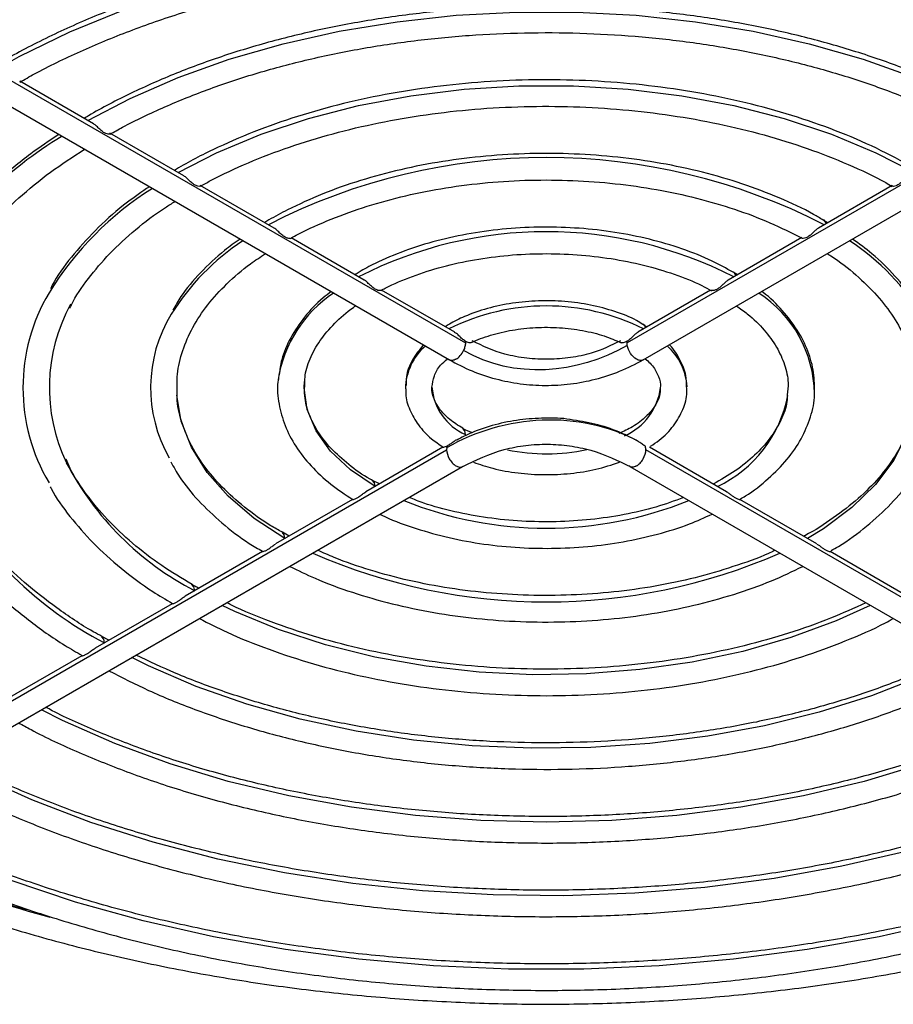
# Model space of a CAD drawing. Header units: millimetres. Extents: x 145 to 933, y -105 to 949.
# Tile 34 of 157: x 855 to 883, y -59 to -27. Entities that reach past the tile are written whole.
import ezdxf

# ---------------------------------------------------------------- set-up
doc = ezdxf.new("R2010")
doc.units = ezdxf.units.MM

msp = doc.modelspace()

# ---------------------------------------------------------------- linework, layer by layer
at = {"color": 7, "linetype": 'Continuous', "lineweight": 25}
for p, q in [((894.088, -26.08), (874.15, -37.59)), ((874.663, -38.132), (894.601, -26.622)), ((850.573, -27.809), (868.455, -38.132)), ((857.052, -30.568), (854.687, -29.202)), ((859.945, -32.238), (857.578, -30.871)), ((862.837, -33.907), (860.471, -32.541)), ((882.645, -32.542), (880.28, -33.908)), ((880.571, -33.739), (880.433, -33.656)), ((865.728, -35.576), (863.39, -34.226)), ((879.753, -34.212), (877.387, -35.577)), ((877.69, -35.403), (877.544, -35.324)), ((868.625, -37.248), (866.283, -35.896)), ((876.825, -35.902), (874.493, -37.248)), ((874.786, -37.079), (874.65, -36.995)), ((848.429, -52.52), (868.367, -41.01)), ((868.25, -40.934), (865.777, -42.361)), ((894.689, -52.52), (874.751, -41.01)), ((877.337, -42.359), (874.864, -40.932)), ((848.942, -53.062), (868.88, -41.552)), ((874.238, -41.552), (894.176, -53.062)), ((866.217, -42.107), (865.993, -41.992)), ((865.356, -42.604), (862.885, -44.031)), ((880.233, -44.031), (877.76, -42.603)), ((863.325, -43.777), (863.111, -43.656)), ((862.464, -44.274), (859.993, -45.701)), ((883.122, -45.699), (880.655, -44.275)), ((859.572, -45.944), (857.101, -47.37)), ((857.541, -47.116), (857.324, -46.996)), ((856.68, -47.613), (854.209, -49.039))]:
    msp.add_line(p, q, dxfattribs=at)
at = {"color": 8, "linetype": 'Continuous', "lineweight": 25}
msp.add_line((850.575, -26.972), (868.968, -37.59), dxfattribs=at)
at = {"color": 8, "linetype": 'Continuous', "lineweight": 25, "flags": 128}
for points in [[(853.982, -28.795), (854.675, -28.413), (856.295, -27.625), (858.025, -26.919), (859.852, -26.3), (861.763, -25.772), (863.746, -25.341), (865.784, -25.007), (867.864, -24.775), (869.97, -24.646), (872.089, -24.62), (874.203, -24.697), (876.298, -24.878), (878.359, -25.161), (880.371, -25.544), (882.32, -26.024), (884.191, -26.598), (885.971, -27.261), (887.647, -28.009), (889.135, -28.795)], [(856.873, -30.464), (858.226, -29.756), (859.765, -29.085), (861.404, -28.499), (863.129, -28.003), (864.927, -27.601), (866.781, -27.297), (868.676, -27.092), (870.595, -26.99), (872.523, -26.99), (874.442, -27.092), (876.337, -27.297), (878.191, -27.601), (879.988, -28.003), (881.714, -28.499), (883.353, -29.085), (884.891, -29.756), (886.244, -30.464)], [(859.765, -32.133), (860.998, -31.496), (862.419, -30.9), (863.941, -30.393), (865.545, -29.981), (867.216, -29.667), (868.934, -29.457), (870.681, -29.351), (872.437, -29.351), (874.184, -29.457), (875.902, -29.667), (877.572, -29.981), (879.177, -30.393), (880.698, -30.9), (882.119, -31.496), (883.353, -32.133)], [(883.391, -38.757), (883.395, -38.81), (883.348, -39.668), (883.115, -40.516), (882.7, -41.34), (882.11, -42.128), (881.353, -42.867), (880.441, -43.545), (879.933, -43.858)], [(866.077, -42.189), (865.287, -41.655), (864.651, -41.056), (864.185, -40.408), (863.901, -39.725), (863.806, -39.024), (863.814, -38.827)], [(863.185, -43.858), (862.202, -43.214), (861.366, -42.504), (860.691, -41.739), (860.187, -40.932), (859.863, -40.094), (859.724, -39.265)], [(868.968, -40.52), (868.945, -40.401), (868.882, -40.327)], [(866.077, -42.189), (866.054, -42.07), (865.991, -41.996)], [(863.185, -43.858), (863.163, -43.739), (863.103, -43.667)], [(860.294, -45.527), (860.271, -45.408), (860.208, -45.334)], [(881.942, -45.999), (880.853, -46.494), (879.399, -47.03), (877.854, -47.473), (876.235, -47.816), (874.561, -48.056), (872.852, -48.191), (871.127, -48.218), (869.408, -48.137), (867.714, -47.949), (866.065, -47.657), (864.481, -47.263), (862.979, -46.773), (861.578, -46.192), (861.176, -45.999)], [(857.403, -47.197), (857.38, -47.077), (857.319, -47.004)], [(884.84, -47.672), (883.556, -48.276), (881.978, -48.893), (880.306, -49.42), (878.555, -49.853), (876.74, -50.188), (874.879, -50.421), (872.987, -50.552), (871.082, -50.578), (869.182, -50.5), (867.303, -50.317), (865.463, -50.033), (863.678, -49.648), (861.964, -49.168), (860.338, -48.595), (858.813, -47.936), (858.278, -47.672)], [(887.735, -49.344), (887.055, -49.686), (885.387, -50.425), (883.613, -51.077), (881.747, -51.638), (879.804, -52.103), (877.798, -52.468), (875.745, -52.73), (873.66, -52.889), (871.559, -52.942), (869.458, -52.889), (867.372, -52.73), (865.319, -52.468), (863.313, -52.103), (861.37, -51.638), (859.505, -51.077), (857.731, -50.425), (856.062, -49.686), (855.382, -49.344)], [(890.63, -51.015), (888.949, -51.838), (887.106, -52.604), (885.163, -53.283), (883.131, -53.868), (881.025, -54.358), (878.857, -54.748), (876.641, -55.036), (874.393, -55.22), (872.127, -55.299), (869.856, -55.273), (867.597, -55.141), (865.363, -54.905), (863.17, -54.565), (861.031, -54.125), (858.96, -53.587), (856.971, -52.955), (855.077, -52.232), (853.289, -51.424), (852.488, -51.015)], [(893.523, -52.685), (892.619, -53.152), (890.731, -54.021), (888.736, -54.806), (886.645, -55.503), (884.47, -56.108), (882.222, -56.617), (879.915, -57.028), (877.561, -57.338), (875.174, -57.546), (872.766, -57.65), (870.352, -57.65), (867.944, -57.546), (865.556, -57.338), (863.203, -57.028), (860.895, -56.617), (858.648, -56.108), (856.472, -55.503), (854.382, -54.806), (852.387, -54.021), (850.499, -53.152), (849.594, -52.685)]]:
    msp.add_lwpolyline(points, dxfattribs=at)
at = {"color": 8, "linetype": 'Continuous', "lineweight": 25}
for centre, radius, start, end in [((862.604, -41.857), 12.714, 121.0643, 148.9782), ((871.559, -51.142), 19.492, 62.8227, 117.1773), ((864.449, -41.411), 10.358, 122.131, 148.3998), ((880.354, -33.796), 0.173, 10.0808, 60.9295), ((866.131, -40.799), 7.777, 123.4902, 147.9375), ((877.03, -40.745), 7.708, 30.9621, 56.5572), ((877.463, -35.466), 0.173, 10.1048, 60.412), ((876.215, -39.291), 3.942, 1.2062, 56.8483), ((874.194, -39.103), 1.881, 3.301, 48.8267), ((869.684, -38.876), 1.793, 184.1129, 246.4769), ((873.262, -38.76), 1.978, 294.0143, 352.462), ((875.307, -38.512), 4.065, 295.2622, 349.1413), ((871.559, -35.008), 6.134, 258.2835, 282.2072), ((864.739, -36.957), 9.655, 207.5754, 242.5892), ((863.081, -36.313), 12.276, 208.7617, 242.4495), ((871.559, -31.255), 12.268, 248.1472, 291.8528), ((871.559, -27.209), 18.679, 246.3905, 293.6095), ((867.813, -12.109), 45.535, 244.758, 254.518)]:
    msp.add_arc(centre, radius, start, end, dxfattribs=at)
at = {"color": 7, "linetype": 'Continuous', "lineweight": 25}
for centre, radius, start, end in [((871.559, -47.235), 13.21, 62.9321, 117.0679), ((860.743, -39.025), 5.952, 149.2679, 210.7791), ((867.009, -39.4), 4.091, 123.5702, 171.1159), ((861.228, -39.021), 5.59, 151.4756, 205.4776), ((871.559, -43.362), 6.959, 63.3658, 116.6342), ((863.403, -39.023), 4.522, 148.6536, 209.8085), ((874.572, -37.135), 0.173, 10.0869, 60.7972), ((868.922, -39.099), 1.877, 131.2284, 178.6754), ((867.668, -12.433), 45.162, 244.77, 253.566)]:
    msp.add_arc(centre, radius, start, end, dxfattribs=at)
for points, knots in [([(851.801, -27.56), (851.975, -27.462), (852.65, -27.083), (853.904, -26.469), (855.595, -25.748), (857.379, -25.102), (859.242, -24.534), (861.175, -24.047), (863.166, -23.643), (865.205, -23.327), (867.279, -23.098), (869.378, -22.96), (871.489, -22.911), (873.6, -22.954), (875.701, -23.086), (877.777, -23.309), (879.819, -23.62), (881.814, -24.017), (883.751, -24.499), (885.619, -25.062), (887.409, -25.703), (889.104, -26.421), (890.408, -27.044), (891.104, -27.448), (891.308, -27.566)], [0, 0, 0, 0, 0.016726, 0.064837, 0.112966, 0.161107, 0.20926, 0.257426, 0.305603, 0.35379, 0.401984, 0.450185, 0.498389, 0.546594, 0.594798, 0.642998, 0.691191, 0.739375, 0.787549, 0.835709, 0.883854, 0.931983, 0.980096, 1, 1, 1, 1]), ([(889.107, -28.649), (888.961, -28.561), (888.355, -28.194), (887.176, -27.617), (885.58, -26.925), (883.888, -26.315), (882.121, -25.784), (880.286, -25.337), (878.398, -24.976), (876.466, -24.704), (874.503, -24.523), (872.522, -24.432), (870.536, -24.434), (868.555, -24.527), (866.593, -24.711), (864.663, -24.986), (862.776, -25.349), (860.944, -25.798), (859.178, -26.331), (857.491, -26.945), (855.89, -27.635), (854.75, -28.219), (854.084, -28.589), (853.906, -28.697), (853.86, -28.725)], [0, 0, 0, 0, 0.016067, 0.066872, 0.117668, 0.168451, 0.219218, 0.26997, 0.320708, 0.371435, 0.422155, 0.472869, 0.523581, 0.574294, 0.62501, 0.675733, 0.726466, 0.777212, 0.827974, 0.878754, 0.929556, 0.980378, 0.994932, 1, 1, 1, 1]), ([(854.69, -29.23), (854.845, -29.144), (855.463, -28.797), (856.622, -28.238), (858.199, -27.582), (859.867, -27.002), (861.611, -26.501), (863.421, -26.081), (865.284, -25.747), (867.19, -25.5), (869.124, -25.342), (871.074, -25.274), (873.028, -25.297), (874.972, -25.411), (876.893, -25.614), (878.78, -25.905), (880.618, -26.283), (882.396, -26.744), (884.104, -27.285), (885.726, -27.905), (887.178, -28.551), (888.034, -29.02), (888.423, -29.233)], [0, 0, 0, 0, 0.017421, 0.069537, 0.121676, 0.173831, 0.226003, 0.278191, 0.330394, 0.38261, 0.434835, 0.487065, 0.539298, 0.59153, 0.643757, 0.695975, 0.74818, 0.80037, 0.852541, 0.904691, 0.956818, 1, 1, 1, 1]), ([(886.214, -30.319), (886.051, -30.221), (885.464, -29.868), (884.341, -29.331), (882.859, -28.715), (881.286, -28.181), (879.64, -27.729), (877.934, -27.362), (876.181, -27.083), (874.392, -26.894), (872.583, -26.796), (870.766, -26.791), (868.954, -26.877), (867.163, -27.054), (865.404, -27.322), (863.691, -27.677), (862.038, -28.119), (860.456, -28.643), (858.955, -29.246), (857.783, -29.816), (857.06, -30.207), (856.798, -30.366), (856.752, -30.394)], [0, 0, 0, 0, 0.021468, 0.077059, 0.132637, 0.188195, 0.243731, 0.299247, 0.354745, 0.41023, 0.465707, 0.521181, 0.576656, 0.632135, 0.687625, 0.74313, 0.798654, 0.854204, 0.909781, 0.96539, 0.993945, 1, 1, 1, 1]), ([(857.582, -30.9), (857.715, -30.826), (858.27, -30.516), (859.325, -30.015), (860.776, -29.431), (862.317, -28.923), (863.93, -28.495), (865.605, -28.15), (867.326, -27.891), (869.082, -27.72), (870.857, -27.639), (872.638, -27.649), (874.411, -27.749), (876.161, -27.938), (877.874, -28.216), (879.537, -28.579), (881.135, -29.025), (882.66, -29.548), (884.086, -30.152), (885.045, -30.606), (885.492, -30.875), (885.533, -30.9)], [0, 0, 0, 0, 0.018063, 0.075392, 0.132754, 0.190139, 0.247549, 0.304981, 0.362434, 0.419901, 0.477379, 0.534862, 0.592344, 0.649818, 0.707278, 0.76472, 0.822138, 0.879528, 0.936885, 0.994208, 1, 1, 1, 1]), ([(883.335, -31.981), (882.944, -31.767), (882.156, -31.335), (880.84, -30.776), (879.438, -30.287), (877.961, -29.882), (876.424, -29.562), (874.842, -29.331), (873.23, -29.191), (871.602, -29.142), (869.974, -29.186), (868.361, -29.321), (866.777, -29.548), (865.238, -29.862), (863.758, -30.264), (862.349, -30.747), (861.015, -31.318), (860.125, -31.769), (859.689, -32.036), (859.644, -32.064)], [0, 0, 0, 0, 0.060905, 0.122943, 0.184953, 0.246929, 0.308875, 0.370796, 0.432698, 0.494591, 0.556482, 0.618378, 0.680288, 0.74222, 0.804183, 0.866185, 0.928232, 0.99248, 1, 1, 1, 1]), ([(860.475, -32.569), (860.584, -32.508), (861.068, -32.239), (862.007, -31.805), (863.319, -31.299), (864.717, -30.872), (866.183, -30.525), (867.704, -30.262), (869.263, -30.087), (870.845, -30.002), (872.434, -30.006), (874.015, -30.101), (875.571, -30.285), (877.087, -30.557), (878.547, -30.912), (879.939, -31.347), (881.238, -31.863), (882.14, -32.275), (882.572, -32.532), (882.639, -32.572)], [0, 0, 0, 0, 0.018561, 0.083065, 0.147619, 0.212209, 0.276838, 0.341501, 0.40619, 0.470898, 0.535615, 0.600331, 0.665034, 0.729714, 0.794362, 0.858968, 0.923524, 0.988027, 1, 1, 1, 1]), ([(857.579, -30.894), (857.577, -30.896), (857.572, -30.903), (857.524, -30.905), (857.448, -30.885), (857.351, -30.83), (857.252, -30.741), (857.155, -30.647), (857.089, -30.585), (857.055, -30.571), (857.051, -30.569)], [0, 0, 0, 0, 0.043913, 0.1785695, 0.3280372, 0.4933399, 0.6641894, 0.8310262, 0.9807043, 1, 1, 1, 1]), ([(855.942, -30.908), (855.637, -31.112), (854.932, -31.585), (853.972, -32.396), (853.051, -33.323), (852.296, -34.251), (851.922, -34.886), (851.748, -35.18)], [0, 0, 0, 0, 0.164774, 0.381111, 0.597333, 0.81325, 1, 1, 1, 1]), ([(852.277, -36.018), (852.328, -35.904), (852.521, -35.467), (853.015, -34.728), (853.751, -33.812), (854.639, -32.939), (855.632, -32.12), (856.392, -31.624), (856.762, -31.382)], [0, 0, 0, 0, 0.066634, 0.256359, 0.44515, 0.633278, 0.821008, 1, 1, 1, 1]), ([(880.433, -33.656), (880.331, -33.594), (879.902, -33.329), (879.034, -32.932), (877.845, -32.476), (876.571, -32.106), (875.238, -31.821), (873.859, -31.625), (872.451, -31.521), (871.034, -31.509), (869.622, -31.59), (868.234, -31.762), (866.887, -32.023), (865.598, -32.372), (864.38, -32.803), (863.417, -33.243), (862.813, -33.561), (862.581, -33.705), (862.536, -33.733)], [0, 0, 0, 0, 0.022199, 0.093637, 0.165044, 0.2364, 0.307702, 0.37896, 0.450188, 0.521403, 0.592622, 0.663858, 0.735127, 0.806449, 0.87784, 0.949313, 0.990081, 1, 1, 1, 1]), ([(860.473, -32.565), (860.472, -32.565), (860.47, -32.571), (860.429, -32.575), (860.359, -32.561), (860.265, -32.514), (860.165, -32.432), (860.068, -32.336), (859.994, -32.264), (859.953, -32.245), (859.943, -32.24)], [0, 0, 0, 0, 0.0139837, 0.1472508, 0.2927795, 0.4556445, 0.6265532, 0.795928, 0.9508242, 1, 1, 1, 1]), ([(863.367, -34.239), (863.447, -34.194), (863.853, -33.971), (864.658, -33.612), (865.811, -33.196), (867.045, -32.86), (868.34, -32.606), (869.678, -32.438), (871.042, -32.359), (872.414, -32.371), (873.773, -32.472), (875.103, -32.661), (876.385, -32.936), (877.6, -33.293), (878.74, -33.722), (879.416, -34.065), (879.754, -34.236)], [0, 0, 0, 0, 0.018763, 0.094057, 0.169437, 0.244884, 0.320396, 0.395961, 0.471564, 0.547184, 0.622801, 0.698389, 0.773927, 0.849396, 0.924777, 1, 1, 1, 1]), ([(883.174, -32.242), (883.158, -32.25), (883.114, -32.273), (883.044, -32.343), (882.958, -32.426), (882.867, -32.504), (882.771, -32.558), (882.682, -32.578), (882.656, -32.568), (882.643, -32.563)], [0, 0, 0, 0, 0.077823, 0.218119, 0.356739, 0.509595, 0.676234, 0.846433, 1, 1, 1, 1]), ([(858.844, -32.583), (858.603, -32.748), (858.007, -33.155), (857.195, -33.875), (856.416, -34.727), (855.91, -35.391), (855.713, -35.777), (855.675, -35.852)], [0, 0, 0, 0, 0.172807, 0.428541, 0.684029, 0.938892, 1, 1, 1, 1]), ([(856.295, -36.478), (856.311, -36.441), (856.455, -36.118), (856.873, -35.527), (857.548, -34.718), (858.383, -33.957), (859.097, -33.403), (859.559, -33.12), (859.662, -33.056)], [0, 0, 0, 0, 0.0292952, 0.2574955, 0.4841239, 0.7097121, 0.9347427, 1, 1, 1, 1]), ([(863.364, -34.234), (863.357, -34.237), (863.339, -34.246), (863.274, -34.238), (863.187, -34.202), (863.088, -34.13), (862.989, -34.035), (862.905, -33.95), (862.854, -33.921), (862.836, -33.91)], [0, 0, 0, 0, 0.1060504, 0.2458278, 0.4037159, 0.573424, 0.7446765, 0.9061535, 1, 1, 1, 1]), ([(877.544, -35.324), (877.326, -35.201), (876.824, -34.918), (875.92, -34.564), (874.874, -34.253), (873.765, -34.032), (872.617, -33.901), (871.45, -33.863), (870.286, -33.919), (869.144, -34.066), (868.046, -34.304), (867.009, -34.628), (866.191, -34.98), (865.675, -35.247), (865.473, -35.374), (865.428, -35.403)], [0, 0, 0, 0, 0.066808, 0.15377, 0.240641, 0.327405, 0.414083, 0.500713, 0.587342, 0.674008, 0.760752, 0.847626, 0.934671, 0.985434, 1, 1, 1, 1]), ([(880.282, -33.911), (880.266, -33.919), (880.223, -33.942), (880.152, -34.012), (880.066, -34.096), (879.974, -34.174), (879.878, -34.228), (879.792, -34.248), (879.766, -34.238), (879.755, -34.234)], [0, 0, 0, 0, 0.078059, 0.220774, 0.362076, 0.517719, 0.687018, 0.859611, 1, 1, 1, 1]), ([(861.75, -34.261), (861.581, -34.38), (861.106, -34.715), (860.47, -35.333), (859.913, -35.974), (859.678, -36.392), (859.596, -36.537)], [0, 0, 0, 0, 0.179193, 0.50347, 0.827092, 1, 1, 1, 1]), ([(883.586, -36.648), (883.506, -36.499), (883.281, -36.081), (882.746, -35.437), (882.093, -34.784), (881.583, -34.414), (881.37, -34.26)], [0, 0, 0, 0, 0.16906, 0.473499, 0.780418, 1, 1, 1, 1]), ([(859.733, -39.248), (859.727, -39.029), (859.715, -38.557), (859.887, -37.835), (860.209, -37.091), (860.685, -36.371), (861.308, -35.689), (861.936, -35.138), (862.398, -34.837), (862.562, -34.73)], [0, 0, 0, 0, 0.1369113, 0.2957218, 0.4533353, 0.6089439, 0.762873, 0.9158018, 1, 1, 1, 1]), ([(866.258, -35.91), (866.306, -35.884), (866.616, -35.715), (867.263, -35.445), (868.222, -35.137), (869.256, -34.91), (870.337, -34.768), (871.443, -34.714), (872.553, -34.75), (873.641, -34.874), (874.688, -35.083), (875.663, -35.377), (876.392, -35.658), (876.751, -35.86), (876.852, -35.916)], [0, 0, 0, 0, 0.017174, 0.111434, 0.205881, 0.300483, 0.395218, 0.490044, 0.584905, 0.679737, 0.774469, 0.869043, 0.963408, 1, 1, 1, 1]), ([(880.561, -34.727), (880.601, -34.75), (880.95, -34.96), (881.495, -35.408), (882.176, -36.063), (882.706, -36.756), (883.091, -37.474), (883.326, -38.15), (883.362, -38.586), (883.378, -38.776)], [0, 0, 0, 0, 0.021522, 0.19003, 0.358523, 0.527277, 0.696825, 0.867924, 1, 1, 1, 1]), ([(866.255, -35.905), (866.254, -35.906), (866.248, -35.913), (866.202, -35.915), (866.127, -35.895), (866.031, -35.841), (865.931, -35.753), (865.834, -35.658), (865.766, -35.594), (865.731, -35.579), (865.727, -35.578)], [0, 0, 0, 0, 0.039096, 0.171516, 0.319521, 0.48486, 0.657061, 0.826548, 0.980358, 1, 1, 1, 1]), ([(877.389, -35.581), (877.374, -35.589), (877.33, -35.611), (877.259, -35.681), (877.172, -35.766), (877.08, -35.845), (876.983, -35.899), (876.895, -35.919), (876.869, -35.908), (876.857, -35.903)], [0, 0, 0, 0, 0.0751973, 0.2166071, 0.3571967, 0.5117532, 0.6791689, 0.8492276, 1, 1, 1, 1]), ([(864.667, -35.945), (864.579, -36.01), (864.246, -36.259), (863.798, -36.754), (863.35, -37.418), (863.077, -38.044), (863.023, -38.448), (863.001, -38.609)], [0, 0, 0, 0, 0.089036, 0.340009, 0.589586, 0.836086, 1, 1, 1, 1]), ([(880.153, -39.226), (880.154, -38.997), (880.156, -38.532), (879.961, -37.844), (879.628, -37.174), (879.133, -36.546), (878.736, -36.132), (878.474, -35.947), (878.462, -35.939)], [0, 0, 0, 0, 0.191364, 0.388127, 0.585856, 0.78634, 0.989795, 1, 1, 1, 1]), ([(874.65, -36.995), (874.586, -36.954), (874.325, -36.786), (873.762, -36.571), (872.988, -36.361), (872.159, -36.247), (871.311, -36.227), (870.471, -36.303), (869.667, -36.471), (868.995, -36.709), (868.554, -36.92), (868.365, -37.044), (868.321, -37.073)], [0, 0, 0, 0, 0.039603, 0.160291, 0.28089, 0.401189, 0.521313, 0.641487, 0.7619, 0.882804, 0.972613, 1, 1, 1, 1]), ([(863.827, -38.849), (863.827, -38.799), (863.824, -38.548), (863.974, -38.1), (864.283, -37.513), (864.762, -36.96), (865.165, -36.588), (865.431, -36.417), (865.456, -36.401)], [0, 0, 0, 0, 0.058636, 0.295007, 0.527153, 0.753637, 0.976723, 1, 1, 1, 1]), ([(877.652, -36.406), (877.772, -36.488), (878.12, -36.728), (878.558, -37.173), (878.963, -37.722), (879.214, -38.29), (879.33, -38.801), (879.296, -39.122), (879.283, -39.25)], [0, 0, 0, 0, 0.099505, 0.28998, 0.480833, 0.673411, 0.869805, 1, 1, 1, 1]), ([(869.159, -37.578), (869.159, -37.578), (869.34, -37.484), (869.77, -37.332), (870.465, -37.165), (871.217, -37.083), (871.984, -37.088), (872.731, -37.181), (873.408, -37.344), (873.781, -37.506), (873.956, -37.582)], [0, 0, 0, 0, 0.0003174, 0.1443796, 0.2892254, 0.4346937, 0.5805147, 0.7263248, 0.8716286, 1, 1, 1, 1]), ([(868.963, -37.531), (868.929, -37.507), (868.862, -37.458), (868.762, -37.36), (868.682, -37.282), (868.636, -37.258), (868.623, -37.251)], [0, 0, 0, 0, 0.299951, 0.600308, 0.88694, 1, 1, 1, 1]), ([(869.168, -37.573), (869.155, -37.583), (869.125, -37.588), (869.05, -37.575), (869.007, -37.559), (868.963, -37.531)], [0, 0, 0, 0, 0.5, 0.5, 1, 1, 1, 1]), ([(873.935, -37.523), (873.641, -37.669), (873.167, -37.903), (872.341, -38.071), (871.637, -38.13), (870.922, -38.09), (870.044, -37.935), (869.52, -37.681), (869.188, -37.521)], [0, 0, 0, 0, 0.2207433, 0.3547841, 0.485977, 0.6190738, 0.7586265, 1, 1, 1, 1]), ([(874.154, -37.531), (874.131, -37.546), (874.109, -37.557), (874.065, -37.574), (874.043, -37.58), (873.986, -37.588), (873.955, -37.581), (873.947, -37.57)], [0, 0, 0, 0, 0.25, 0.25, 0.5, 0.5, 1, 1, 1, 1]), ([(874.495, -37.252), (874.48, -37.259), (874.436, -37.282), (874.364, -37.352), (874.275, -37.438), (874.205, -37.499), (874.164, -37.525), (874.154, -37.531)], [0, 0, 0, 0, 0.124345, 0.378805, 0.634914, 0.915361, 1, 1, 1, 1]), ([(867.62, -37.65), (867.496, -37.807), (867.246, -38.124), (867.068, -38.578), (867.067, -38.86), (867.067, -38.953)], [0, 0, 0, 0, 0.397526, 0.801651, 1, 1, 1, 1]), ([(868.667, -38.111), (868.714, -38.084), (868.76, -38.044), (868.843, -37.949), (868.88, -37.892), (868.908, -37.833)], [0, 0, 0, 0, 0.5, 0.5, 1, 1, 1, 1]), ([(876.054, -38.991), (876.053, -38.872), (876.049, -38.576), (875.851, -38.126), (875.66, -37.796), (875.503, -37.654), (875.498, -37.649)], [0, 0, 0, 0, 0.246729, 0.614303, 0.98683, 1, 1, 1, 1]), ([(867.897, -39.009), (867.912, -38.888), (867.942, -38.66), (868.117, -38.344), (868.313, -38.165), (868.391, -38.095)], [0, 0, 0, 0, 0.408036, 0.767734, 1, 1, 1, 1]), ([(868.454, -38.131), (868.689, -38.255), (869.138, -38.493), (869.914, -38.752), (870.713, -38.911), (871.529, -38.966), (872.348, -38.917), (873.157, -38.763), (873.95, -38.507), (874.419, -38.26), (874.663, -38.132)], [0, 0, 0, 0, 0.1367541, 0.2624956, 0.3810724, 0.4964944, 0.6126903, 0.7332753, 0.8614421, 1, 1, 1, 1]), ([(874.728, -38.094), (874.783, -38.142), (874.968, -38.299), (875.13, -38.586), (875.231, -38.843), (875.213, -38.988), (875.209, -39.022)], [0, 0, 0, 0, 0.156792, 0.518395, 0.889109, 1, 1, 1, 1]), ([(862.978, -38.743), (862.972, -38.775), (862.923, -39.041), (862.983, -39.548), (863.166, -40.242), (863.515, -40.91), (864.007, -41.539), (864.616, -42.115), (865.117, -42.445), (865.359, -42.604)], [0, 0, 0, 0, 0.02236, 0.185158, 0.34727, 0.510285, 0.675614, 0.843366, 1, 1, 1, 1]), ([(883.378, -38.776), (883.386, -38.836), (883.43, -39.147), (883.354, -39.713), (883.143, -40.466), (882.764, -41.203), (882.239, -41.911), (881.576, -42.583), (880.77, -43.201), (880.171, -43.603), (879.816, -43.777), (879.804, -43.783)], [0, 0, 0, 0, 0.032927, 0.172951, 0.313277, 0.452166, 0.589299, 0.725143, 0.860288, 0.995158, 1, 1, 1, 1]), ([(865.993, -41.992), (865.969, -41.98), (865.676, -41.831), (865.217, -41.489), (864.644, -40.978), (864.219, -40.43), (863.939, -39.865), (863.798, -39.336), (863.818, -38.996), (863.827, -38.849)], [0, 0, 0, 0, 0.014839, 0.184155, 0.353285, 0.522606, 0.693179, 0.866772, 1, 1, 1, 1]), ([(867.062, -39.06), (867.058, -39.113), (867.041, -39.342), (867.172, -39.744), (867.449, -40.23), (867.815, -40.631), (868.129, -40.839), (868.259, -40.926)], [0, 0, 0, 0, 0.073453, 0.319649, 0.566414, 0.820455, 1, 1, 1, 1]), ([(868.885, -40.324), (868.737, -40.231), (868.43, -40.038), (868.118, -39.701), (867.941, -39.353), (867.871, -39.129), (867.896, -39.012), (867.897, -39.009)], [0, 0, 0, 0, 0.230105, 0.480456, 0.732261, 0.993882, 1, 1, 1, 1]), ([(875.208, -39.025), (875.207, -39.11), (875.205, -39.304), (875.054, -39.616), (874.768, -39.958), (874.38, -40.264), (874.036, -40.425), (873.884, -40.496)], [0, 0, 0, 0, 0.1718307, 0.3903671, 0.6002667, 0.8237196, 1, 1, 1, 1]), ([(874.899, -40.895), (874.994, -40.834), (875.29, -40.646), (875.654, -40.251), (875.954, -39.733), (876.085, -39.297), (876.06, -39.052), (876.054, -38.991)], [0, 0, 0, 0, 0.127854, 0.396161, 0.661043, 0.916817, 1, 1, 1, 1]), ([(863.111, -43.656), (862.984, -43.587), (862.532, -43.34), (861.875, -42.854), (861.153, -42.212), (860.575, -41.529), (860.135, -40.819), (859.856, -40.089), (859.725, -39.563), (859.732, -39.281), (859.733, -39.248)], [0, 0, 0, 0, 0.059297, 0.211617, 0.36388, 0.516267, 0.669183, 0.823257, 0.97919, 1, 1, 1, 1]), ([(879.283, -39.25), (879.281, -39.321), (879.272, -39.591), (879.097, -40.059), (878.757, -40.641), (878.259, -41.19), (877.651, -41.69), (877.152, -41.975), (876.91, -42.113)], [0, 0, 0, 0, 0.0685486, 0.2641065, 0.4555378, 0.6425254, 0.8270737, 1, 1, 1, 1]), ([(877.768, -42.592), (877.826, -42.559), (878.17, -42.366), (878.688, -41.944), (879.296, -41.333), (879.753, -40.667), (880.035, -39.968), (880.164, -39.48), (880.153, -39.233), (880.153, -39.226)], [0, 0, 0, 0, 0.039315, 0.232499, 0.425615, 0.617721, 0.807527, 0.994118, 1, 1, 1, 1]), ([(872.324, -40.044), (872.321, -40.044), (872.062, -39.996), (871.509, -39.989), (870.697, -40.038), (869.901, -40.203), (869.216, -40.426), (868.846, -40.619), (868.691, -40.7)], [0, 0, 0, 0, 0.002428, 0.207152, 0.410464, 0.619231, 0.840179, 1, 1, 1, 1]), ([(874.371, -40.675), (874.215, -40.595), (873.833, -40.399), (873.144, -40.175), (872.591, -40.087), (872.324, -40.044)], [0, 0, 0, 0, 0.266114, 0.646639, 1, 1, 1, 1]), ([(869.173, -40.464), (869.083, -40.429), (868.975, -40.388), (868.897, -40.333), (868.885, -40.324)], [0, 0, 0, 0, 0.837776, 1, 1, 1, 1]), ([(868.394, -40.882), (868.423, -40.864), (868.482, -40.829), (868.579, -40.758), (868.648, -40.706), (868.682, -40.691), (868.686, -40.69)], [0, 0, 0, 0, 0.3272901, 0.6554225, 0.9634153, 1, 1, 1, 1]), ([(874.374, -40.668), (874.395, -40.675), (874.436, -40.687), (874.479, -40.717), (874.501, -40.732)], [0, 0, 0, 0, 0.488004, 1, 1, 1, 1]), ([(868.252, -40.935), (868.251, -40.935), (868.245, -40.933), (868.272, -40.932), (868.324, -40.917), (868.372, -40.893), (868.394, -40.882)], [0, 0, 0, 0, 0.0578321, 0.3865608, 0.727411, 1, 1, 1, 1]), ([(868.367, -41.01), (868.367, -41.102), (868.415, -41.26), (868.512, -41.395), (868.586, -41.473), (868.628, -41.508), (868.667, -41.531)], [0, 0, 0, 0, 0.5, 0.75, 0.75, 1, 1, 1, 1]), ([(868.882, -41.55), (869.303, -41.343), (869.914, -41.043), (870.893, -40.86), (871.605, -40.818), (872.314, -40.873), (873.275, -41.069), (873.862, -41.362), (874.265, -41.564)], [0, 0, 0, 0, 0.268191, 0.38921, 0.505448, 0.620768, 0.739259, 1, 1, 1, 1]), ([(874.45, -41.531), (874.489, -41.508), (874.527, -41.477), (874.601, -41.4), (874.636, -41.353), (874.721, -41.204), (874.75, -41.099), (874.751, -41.01)], [0, 0, 0, 0, 0.25, 0.25, 0.5, 0.5, 1, 1, 1, 1]), ([(874.501, -40.732), (874.541, -40.759), (874.579, -40.788), (874.654, -40.84), (874.69, -40.864), (874.724, -40.882)], [0, 0, 0, 0, 0.5, 0.5, 1, 1, 1, 1]), ([(860.211, -45.331), (859.88, -45.131), (859.188, -44.715), (858.284, -44.012), (857.474, -43.249), (856.814, -42.446), (856.378, -41.795), (856.216, -41.41), (856.173, -41.308)], [0, 0, 0, 0, 0.173512, 0.362827, 0.552142, 0.741635, 0.93162, 1, 1, 1, 1]), ([(859.531, -41.402), (859.62, -41.563), (859.855, -41.993), (860.399, -42.649), (861.148, -43.36), (861.845, -43.902), (862.327, -44.181), (862.471, -44.264)], [0, 0, 0, 0, 0.148267, 0.394812, 0.643339, 0.893187, 1, 1, 1, 1]), ([(869.225, -41.41), (869.429, -41.48), (869.878, -41.635), (870.651, -41.769), (871.494, -41.826), (872.339, -41.784), (873.161, -41.655), (873.657, -41.493), (873.905, -41.413)], [0, 0, 0, 0, 0.142728, 0.314589, 0.486108, 0.657572, 0.829284, 1, 1, 1, 1]), ([(874.45, -41.531), (874.404, -41.557), (874.357, -41.571), (874.274, -41.572), (874.238, -41.557), (874.21, -41.531)], [0, 0, 0, 0, 0.5, 0.5, 1, 1, 1, 1]), ([(880.689, -44.243), (880.766, -44.2), (881.187, -43.962), (881.84, -43.465), (882.62, -42.755), (883.186, -42.099), (883.432, -41.669), (883.523, -41.511)], [0, 0, 0, 0, 0.059248, 0.321993, 0.584753, 0.847013, 1, 1, 1, 1]), ([(857.324, -46.996), (857.229, -46.945), (856.707, -46.662), (855.866, -46.086), (854.822, -45.275), (853.916, -44.412), (853.154, -43.511), (852.614, -42.735), (852.387, -42.256), (852.311, -42.096)], [0, 0, 0, 0, 0.0387157, 0.2133094, 0.3878641, 0.562433, 0.7371348, 0.9121551, 1, 1, 1, 1]), ([(855.668, -42.204), (855.677, -42.222), (855.837, -42.549), (856.287, -43.155), (857.023, -44.011), (857.92, -44.813), (858.771, -45.459), (859.367, -45.809), (859.579, -45.934)], [0, 0, 0, 0, 0.012523, 0.227714, 0.444195, 0.661678, 0.879794, 1, 1, 1, 1]), ([(865.358, -42.606), (865.356, -42.606), (865.35, -42.605), (865.377, -42.604), (865.434, -42.587), (865.519, -42.545), (865.616, -42.478), (865.704, -42.406), (865.759, -42.375), (865.779, -42.363)], [0, 0, 0, 0, 0.0325964, 0.1914009, 0.3542697, 0.531064, 0.7161468, 0.8961615, 1, 1, 1, 1]), ([(875.96, -42.546), (875.668, -42.652), (875.065, -42.869), (874.057, -43.102), (872.985, -43.261), (871.88, -43.332), (870.77, -43.313), (869.675, -43.205), (868.623, -43.008), (867.777, -42.785), (867.323, -42.602), (867.168, -42.54)], [0, 0, 0, 0, 0.111287, 0.229315, 0.347519, 0.465847, 0.584232, 0.702598, 0.820854, 0.938926, 1, 1, 1, 1]), ([(877.337, -42.36), (877.338, -42.36), (877.368, -42.373), (877.428, -42.422), (877.515, -42.486), (877.603, -42.547), (877.687, -42.589), (877.739, -42.602), (877.753, -42.604), (877.757, -42.605)], [0, 0, 0, 0, 0.006131, 0.174381, 0.338582, 0.518953, 0.716409, 0.919436, 1, 1, 1, 1]), ([(851.777, -42.912), (851.931, -43.176), (852.283, -43.778), (853.007, -44.673), (853.908, -45.6), (854.957, -46.472), (855.885, -47.143), (856.503, -47.497), (856.687, -47.603)], [0, 0, 0, 0, 0.14933, 0.340594, 0.532583, 0.725083, 0.917887, 1, 1, 1, 1]), ([(866.237, -43.077), (866.255, -43.087), (866.564, -43.251), (867.257, -43.5), (868.3, -43.811), (869.414, -44.026), (870.563, -44.152), (871.73, -44.185), (872.894, -44.125), (874.035, -43.973), (875.128, -43.728), (876.088, -43.431), (876.635, -43.182), (876.873, -43.073)], [0, 0, 0, 0, 0.006327, 0.108267, 0.210099, 0.311804, 0.413411, 0.514965, 0.61652, 0.718121, 0.819817, 0.921667, 1, 1, 1, 1]), ([(862.464, -44.275), (862.463, -44.275), (862.458, -44.275), (862.485, -44.274), (862.541, -44.257), (862.625, -44.215), (862.722, -44.149), (862.811, -44.077), (862.866, -44.045), (862.886, -44.033)], [0, 0, 0, 0, 0.013672, 0.17483, 0.339555, 0.518776, 0.707338, 0.892025, 1, 1, 1, 1]), ([(880.232, -44.034), (880.245, -44.04), (880.287, -44.062), (880.358, -44.12), (880.446, -44.185), (880.534, -44.239), (880.599, -44.264), (880.625, -44.27), (880.633, -44.272)], [0, 0, 0, 0, 0.082657, 0.266289, 0.457464, 0.668779, 0.893119, 1, 1, 1, 1]), ([(878.887, -44.236), (878.863, -44.248), (878.497, -44.429), (877.697, -44.717), (876.496, -45.086), (875.218, -45.367), (873.893, -45.564), (872.535, -45.673), (871.165, -45.692), (869.799, -45.621), (868.457, -45.461), (867.156, -45.215), (865.92, -44.883), (864.94, -44.553), (864.414, -44.31), (864.241, -44.23)], [0, 0, 0, 0, 0.00612, 0.092423, 0.178797, 0.265249, 0.351768, 0.438336, 0.524932, 0.611533, 0.698109, 0.784637, 0.871093, 0.957455, 1, 1, 1, 1]), ([(880.633, -44.272), (880.647, -44.273), (880.661, -44.274), (880.655, -44.275), (880.655, -44.275)], [0, 0, 0, 0, 0.941075, 1, 1, 1, 1]), ([(863.343, -44.748), (863.608, -44.879), (864.235, -45.189), (865.335, -45.591), (866.608, -45.959), (867.945, -46.239), (869.326, -46.431), (870.734, -46.531), (872.152, -46.538), (873.563, -46.453), (874.949, -46.277), (876.294, -46.011), (877.578, -45.657), (878.755, -45.242), (879.451, -44.909), (879.78, -44.751)], [0, 0, 0, 0, 0.057871, 0.137194, 0.21646, 0.295666, 0.374823, 0.453949, 0.53306, 0.612177, 0.691313, 0.770488, 0.849722, 0.929033, 1, 1, 1, 1]), ([(860.425, -45.451), (860.382, -45.43), (860.305, -45.393), (860.24, -45.349), (860.211, -45.331)], [0, 0, 0, 0, 0.561578, 1, 1, 1, 1]), ([(859.572, -45.945), (859.571, -45.945), (859.566, -45.944), (859.594, -45.944), (859.649, -45.926), (859.733, -45.885), (859.829, -45.819), (859.918, -45.747), (859.973, -45.714), (859.994, -45.703)], [0, 0, 0, 0, 0.012275, 0.173253, 0.337527, 0.516491, 0.705275, 0.890822, 1, 1, 1, 1]), ([(881.794, -45.914), (881.424, -46.084), (880.642, -46.443), (879.334, -46.901), (877.913, -47.304), (876.427, -47.622), (874.892, -47.856), (873.323, -48.001), (871.737, -48.056), (870.148, -48.021), (868.574, -47.896), (867.03, -47.682), (865.531, -47.381), (864.091, -47), (862.736, -46.532), (861.811, -46.166), (861.373, -45.939), (861.324, -45.913)], [0, 0, 0, 0, 0.064245, 0.135448, 0.206693, 0.277979, 0.3493, 0.420648, 0.492012, 0.563383, 0.634749, 0.706096, 0.777415, 0.848694, 0.919924, 0.991097, 1, 1, 1, 1]), ([(860.447, -46.42), (860.739, -46.57), (861.44, -46.931), (862.664, -47.417), (864.086, -47.884), (865.582, -48.265), (867.133, -48.561), (868.725, -48.766), (870.343, -48.881), (871.973, -48.904), (873.598, -48.834), (875.205, -48.673), (876.777, -48.422), (878.301, -48.082), (879.764, -47.659), (881.142, -47.148), (882.115, -46.732), (882.592, -46.467), (882.673, -46.421)], [0, 0, 0, 0, 0.047894, 0.114994, 0.182063, 0.249096, 0.316097, 0.383072, 0.45003, 0.51698, 0.583931, 0.65089, 0.717866, 0.784868, 0.851907, 0.91899, 0.986123, 1, 1, 1, 1]), ([(856.68, -47.614), (856.679, -47.614), (856.674, -47.613), (856.702, -47.613), (856.757, -47.596), (856.841, -47.555), (856.937, -47.489), (857.026, -47.416), (857.082, -47.384), (857.102, -47.372)], [0, 0, 0, 0, 0.011537, 0.17238, 0.33636, 0.515154, 0.704059, 0.890111, 1, 1, 1, 1]), ([(884.692, -47.587), (884.603, -47.634), (884.082, -47.91), (883.025, -48.351), (881.531, -48.899), (879.948, -49.364), (878.301, -49.749), (876.6, -50.048), (874.859, -50.26), (873.091, -50.383), (871.311, -50.416), (869.532, -50.358), (867.77, -50.21), (866.038, -49.973), (864.35, -49.65), (862.719, -49.242), (861.161, -48.753), (859.714, -48.207), (858.84, -47.79), (858.42, -47.59)], [0, 0, 0, 0, 0.012673, 0.074591, 0.136531, 0.198498, 0.26049, 0.322506, 0.384541, 0.446589, 0.508644, 0.570703, 0.632756, 0.694797, 0.756821, 0.818822, 0.880794, 0.942733, 1, 1, 1, 1]), ([(857.545, -48.095), (857.963, -48.308), (858.837, -48.754), (860.291, -49.344), (861.863, -49.878), (863.51, -50.328), (865.217, -50.693), (866.972, -50.97), (868.761, -51.158), (870.571, -51.254), (872.388, -51.258), (874.199, -51.17), (875.99, -50.99), (877.748, -50.721), (879.459, -50.364), (881.111, -49.92), (882.695, -49.396), (884.181, -48.785), (885.144, -48.348), (885.576, -48.098), (885.577, -48.098)], [0, 0, 0, 0, 0.0540801, 0.1132535, 0.1724053, 0.231534, 0.2906411, 0.3497299, 0.4088048, 0.4678709, 0.5269333, 0.5859973, 0.6450667, 0.7041467, 0.7632428, 0.8223603, 0.8815042, 0.9406784, 0.9998854, 1, 1, 1, 1]), ([(887.592, -49.261), (887.177, -49.467), (886.271, -49.917), (884.755, -50.527), (883.082, -51.1), (881.331, -51.593), (879.515, -52.005), (877.646, -52.33), (875.738, -52.569), (873.801, -52.718), (871.85, -52.776), (869.897, -52.745), (867.954, -52.622), (866.036, -52.41), (864.154, -52.11), (862.321, -51.725), (860.549, -51.255), (858.848, -50.707), (857.241, -50.076), (856.131, -49.591), (855.594, -49.298), (855.525, -49.261)], [0, 0, 0, 0, 0.047048, 0.102575, 0.158119, 0.213681, 0.269261, 0.324856, 0.380464, 0.436081, 0.491704, 0.54733, 0.602954, 0.658572, 0.71418, 0.769774, 0.825352, 0.880909, 0.936444, 0.991954, 1, 1, 1, 1]), ([(854.658, -49.762), (854.788, -49.835), (855.393, -50.177), (856.582, -50.72), (858.214, -51.382), (859.939, -51.96), (861.735, -52.457), (863.593, -52.869), (865.5, -53.194), (867.446, -53.429), (869.417, -53.574), (871.402, -53.627), (873.388, -53.589), (875.362, -53.458), (877.313, -53.237), (879.227, -52.926), (881.093, -52.528), (882.899, -52.044), (884.636, -51.479), (886.284, -50.83), (887.563, -50.256), (888.25, -49.875), (888.457, -49.76)], [0, 0, 0, 0, 0.0145497, 0.0680751, 0.1215886, 0.1750864, 0.2285679, 0.2820341, 0.3354871, 0.3889297, 0.4423649, 0.495796, 0.5492264, 0.6026588, 0.6560962, 0.7095418, 0.7629991, 0.8164715, 0.8699619, 0.923473, 0.9770062, 1, 1, 1, 1]), ([(890.485, -50.931), (890.092, -51.133), (889.176, -51.603), (887.618, -52.261), (885.842, -52.913), (883.982, -53.485), (882.054, -53.977), (880.065, -54.385), (878.029, -54.707), (875.956, -54.94), (873.859, -55.084), (871.748, -55.138), (869.636, -55.1), (867.535, -54.972), (865.457, -54.755), (863.413, -54.449), (861.415, -54.056), (859.474, -53.579), (857.601, -53.021), (855.809, -52.383), (854.137, -51.693), (853.117, -51.181), (852.626, -50.935)], [0, 0, 0, 0, 0.038156, 0.08892, 0.139697, 0.190486, 0.241289, 0.292104, 0.342929, 0.393763, 0.444603, 0.495447, 0.546292, 0.597136, 0.647976, 0.698809, 0.749633, 0.800446, 0.851244, 0.902027, 0.952793, 1, 1, 1, 1]), ([(851.765, -51.432), (852.161, -51.645), (853.083, -52.14), (854.652, -52.834), (856.44, -53.524), (858.313, -54.133), (860.257, -54.66), (862.262, -55.101), (864.318, -55.456), (866.412, -55.721), (868.534, -55.896), (870.673, -55.98), (872.816, -55.972), (874.952, -55.873), (877.071, -55.682), (879.159, -55.401), (881.206, -55.031), (883.201, -54.574), (885.134, -54.033), (886.994, -53.411), (888.766, -52.707), (890.225, -52.048), (891.048, -51.596), (891.35, -51.43)], [0, 0, 0, 0, 0.037065, 0.086286, 0.135497, 0.184696, 0.233883, 0.283059, 0.332225, 0.381384, 0.430536, 0.479685, 0.528833, 0.577982, 0.627133, 0.676289, 0.725452, 0.774625, 0.823809, 0.873007, 0.92222, 0.97145, 1, 1, 1, 1]), ([(845.614, -52.65), (845.729, -52.719), (846.411, -53.123), (847.768, -53.799), (849.679, -54.669), (851.692, -55.459), (853.786, -56.172), (855.957, -56.803), (858.193, -57.351), (860.485, -57.813), (862.824, -58.188), (865.2, -58.473), (867.603, -58.668), (870.022, -58.772), (872.448, -58.784), (874.87, -58.705), (877.278, -58.534), (879.662, -58.273), (882.012, -57.922), (884.318, -57.483), (886.569, -56.958), (888.758, -56.348), (890.874, -55.657), (892.909, -54.888), (894.849, -54.039), (896.384, -53.291), (897.229, -52.803), (897.499, -52.647)], [0, 0, 0, 0, 0.008601, 0.050872, 0.093138, 0.135398, 0.17765, 0.219896, 0.262134, 0.304366, 0.346593, 0.388815, 0.431034, 0.473251, 0.515467, 0.557683, 0.5999, 0.64212, 0.684343, 0.72657, 0.768804, 0.811044, 0.853292, 0.89555, 0.937816, 0.980092, 1, 1, 1, 1]), ([(893.383, -52.604), (892.899, -52.853), (891.856, -53.389), (890.128, -54.129), (888.239, -54.837), (886.265, -55.466), (884.219, -56.016), (882.11, -56.482), (879.95, -56.862), (877.748, -57.155), (875.516, -57.359), (873.265, -57.472), (871.005, -57.496), (868.747, -57.428), (866.503, -57.27), (864.285, -57.022), (862.102, -56.686), (859.966, -56.263), (857.886, -55.756), (855.875, -55.167), (853.938, -54.5), (852.096, -53.754), (850.693, -53.119), (849.944, -52.711), (849.741, -52.601)], [0, 0, 0, 0, 0.040685, 0.087733, 0.13479, 0.181857, 0.228934, 0.276021, 0.323116, 0.370218, 0.417326, 0.464437, 0.51155, 0.558664, 0.605777, 0.652885, 0.699989, 0.747085, 0.794173, 0.84125, 0.888316, 0.935369, 0.982408, 1, 1, 1, 1]), ([(848.513, -52.899), (848.814, -53.071), (849.66, -53.554), (851.169, -54.274), (853.02, -55.059), (854.964, -55.764), (856.986, -56.39), (859.077, -56.933), (861.227, -57.39), (863.426, -57.761), (865.663, -58.042), (867.929, -58.233), (870.211, -58.333), (872.5, -58.341), (874.785, -58.257), (877.054, -58.082), (879.297, -57.817), (881.504, -57.463), (883.663, -57.02), (885.765, -56.492), (887.8, -55.881), (889.758, -55.19), (891.627, -54.419), (893.253, -53.658), (894.206, -53.125), (894.608, -52.9)], [0, 0, 0, 0, 0.024778, 0.069694, 0.114603, 0.159503, 0.204394, 0.249276, 0.29415, 0.339016, 0.383877, 0.428734, 0.473587, 0.51844, 0.563293, 0.608148, 0.653005, 0.697868, 0.742736, 0.787613, 0.832499, 0.877395, 0.922304, 0.967224, 1, 1, 1, 1])]:
    msp.add_open_spline(points, degree=3, knots=knots, dxfattribs=at)
for points in [[(868.963, -37.531), (868.965, -37.541), (868.967, -37.56), (868.968, -37.58), (868.968, -37.59)], [(874.149, -37.59), (874.149, -37.58), (874.15, -37.559), (874.153, -37.54), (874.154, -37.531)], [(868.968, -37.59), (868.968, -37.626), (868.958, -37.705), (868.928, -37.79), (868.908, -37.833)], [(874.156, -37.666), (872.547, -38.595), (870.517, -38.762), (868.908, -37.833)], [(874.156, -37.666), (874.154, -37.653), (874.151, -37.627), (874.149, -37.602), (874.149, -37.59)], [(874.45, -38.111), (874.381, -38.071), (874.249, -37.939), (874.171, -37.756), (874.156, -37.666)], [(868.374, -40.942), (870.247, -39.86), (872.597, -39.726), (874.501, -40.732)], [(868.374, -40.942), (868.371, -40.952), (868.368, -40.975), (868.367, -40.998), (868.367, -41.01)], [(868.374, -40.942), (868.378, -40.92), (868.385, -40.9), (868.394, -40.882)], [(874.751, -41.01), (874.751, -40.986), (874.746, -40.94), (874.733, -40.9), (874.724, -40.882)]]:
    msp.add_open_spline(points, degree=3, dxfattribs=at)
at = {"color": 8, "linetype": 'Continuous', "lineweight": 25}
for points, knots in [([(868.667, -38.111), (868.628, -38.129), (868.548, -38.165), (868.486, -38.143), (868.455, -38.132)], [0, 0, 0, 0, 0.500051, 1, 1, 1, 1]), ([(874.663, -38.132), (874.632, -38.143), (874.569, -38.165), (874.49, -38.129), (874.45, -38.111)], [0, 0, 0, 0, 0.499949, 1, 1, 1, 1]), ([(868.667, -41.531), (868.701, -41.546), (868.769, -41.576), (868.845, -41.575), (868.875, -41.55), (868.884, -41.542)], [0, 0, 0, 0, 0.4147381, 0.8294762, 1, 1, 1, 1])]:
    msp.add_open_spline(points, degree=3, knots=knots, dxfattribs=at)

doc.saveas('drawing.dxf')
